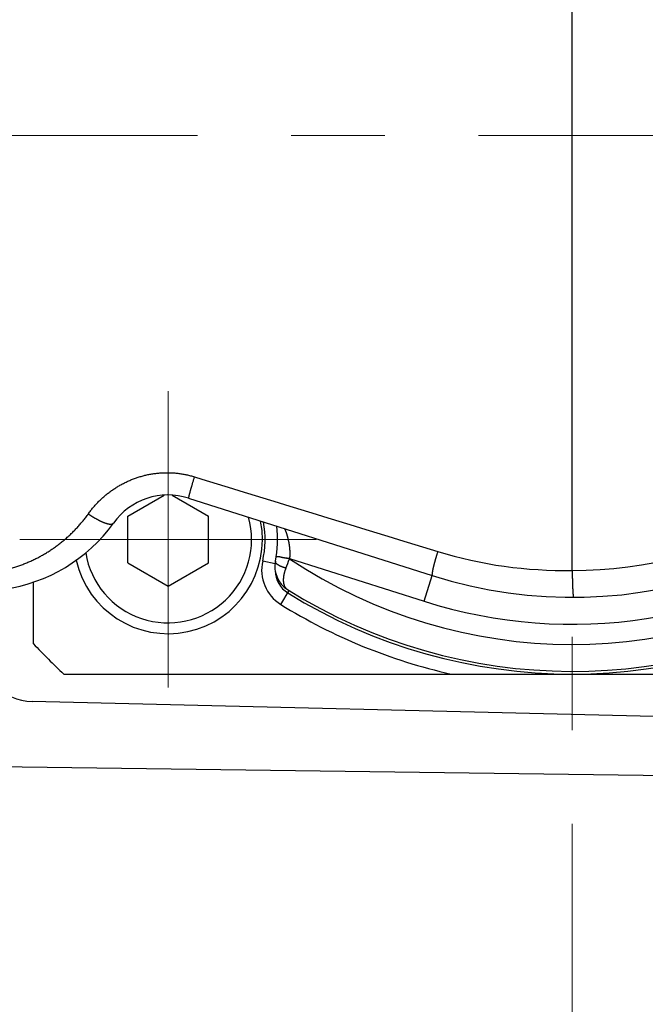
# Model space of a CAD drawing. Header units: millimetres. Extents: x 0 to 1300, y 0 to 891.
# Tile 33 of 142: x 578 to 601, y 265 to 302. Entities that reach past the tile are written whole.
import ezdxf

# ---------------------------------------------------------------- set-up
doc = ezdxf.new("R2010")
doc.units = ezdxf.units.MM
doc.header["$LTSCALE"] = 0.547069
doc.linetypes.add('CENTER', pattern=[50.8, 31.75, -6.35, 6.35, -6.35])
for name, color, linetype in [('NoLayerName_001', 7, 'Continuous'), ('NoLayerName_004', 7, 'Continuous'), ('NoLayerName_007', 7, 'Continuous')]:
    doc.layers.add(name, color=color, linetype=linetype)
doc.styles.get("Standard").update_dxf_attribs({"font": 'txt', "bigfont": 'extfont2'})
doc.dimstyles.get("Standard").update_dxf_attribs({"dimtxt": 2.5, "dimasz": 2.5, "dimexe": 1, "dimexo": 1, "dimtad": 1, "dimdec": 3, "dimzin": 0, "dimdsep": 46, "dimtxsty": 'Standard', "dimcen": 2.5, "dimadec": 3, "dimazin": 0, "dimtfac": 0.75, "dimtdec": 3, "dimtmove": 0, "dimatfit": 3, "dimfxl": 1, "dimarcsym": 0})

# ---------------------------------------------------------------- blocks, each defined once
blk = doc.blocks.new('_OPEN30')
at = {"color": 0, "linetype": 'ByBlock', "lineweight": -2}
for p, q in [((-1, 0.267949), (0, 0)), ((0, 0), (-1, -0.267949)), ((0, 0), (-1, 0))]:
    blk.add_line(p, q, dxfattribs=at)
blk = doc.blocks.new('*D146')
at = {"layer": 'Defpoints', "color": 0}
for p in [(522.504, 297.502), (522.604, 297.502), (598.115, 254.671), (598.115, 254.571), (542.72, 201.555)]:
    blk.add_point(p, dxfattribs=at)
at = {"layer": 'NoLayerName_001', "color": 0, "linetype": 'Continuous', "lineweight": 13}
for p, q in [((519.504, 297.502), (484.326, 297.502)), ((598.115, 251.571), (598.115, 183.713))]:
    blk.add_line(p, q, dxfattribs=at)
blk.add_arc((598.115, 297.502), 110.789, 182.32738, 267.67262, dxfattribs=at)
at = {"layer": 'NoLayerName_001', "color": 0, "lineweight": 13, "xscale": 4.5, "yscale": 4.5, "zscale": 4.5}
for p, rotation in [((487.326, 297.502), 91.16369187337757), ((598.115, 186.713), 358.8363081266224)]:
    blk.add_blockref('_OPEN30', p, dxfattribs=dict(at, rotation=rotation))
at = {"layer": 'NoLayerName_001', "color": 0, "lineweight": 13, "insert": (513.056, 239.647), "char_height": 9.6, "attachment_point": 5, "rotation": 304.2224}
blk.add_mtext('\\W0.8594;90%%d', dxfattribs=at)
blk = doc.blocks.new('DIM_0002')
at = {"color": 3, "linetype": 'Continuous', "lineweight": 13}
blk.add_arc((67.226, 70.226), 67.226, 0, 270, dxfattribs=at)

msp = doc.modelspace()

# ---------------------------------------------------------------- linework, layer by layer
at = {"layer": 'NoLayerName_001', "color": 60, "linetype": 'CENTER', "lineweight": 13}
msp.add_line((598.1146, 254.5707), (598.1146, 328.8987), dxfattribs=at)
at = {"layer": 'NoLayerName_001', "color": 4, "linetype": 'CENTER', "lineweight": 13}
msp.add_line((611.9999, 297.5016), (522.5043, 297.5016), dxfattribs=at)
at = {"layer": 'NoLayerName_001', "color": 110, "linetype": 'CENTER', "lineweight": 13}
for p, q in [((583.1146, 288.0016), (583.1146, 277.0016)), ((577.6146, 282.5016), (588.6146, 282.5016))]:
    msp.add_line(p, q, dxfattribs=at)
at = {"layer": 'NoLayerName_001', "color": 7, "linetype": 'Continuous', "lineweight": 25}
for p, q in [((581.6146, 283.3677), (582.9647, 284.1471)), ((583.2645, 284.1471), (584.6146, 283.3677)), ((581.6146, 281.6356), (581.6146, 283.3677)), ((584.6146, 281.6356), (584.6146, 283.3677)), ((581.6146, 281.6356), (583.1146, 280.7696)), ((583.1146, 280.7696), (584.6146, 281.6356)), ((617.067, 275.5504), (578.067, 276.479)), ((541.6415, 274.5457), (617.0876, 273.529))]:
    msp.add_line(p, q, dxfattribs=at)
for centre, radius, start, end in [((583.1146, 282.5016), 3.5, 192.80257, 11.23296), ((583.1146, 282.5016), 3.1, 189.30562, 15.39634), ((578.1146, 278.4784), 2, 180, 268.63607)]:
    msp.add_arc(centre, radius, start, end, dxfattribs=at)
at = {"layer": 'NoLayerName_004', "color": 30, "linetype": 'Continuous', "lineweight": 25}
for p, q in [((598.1146, 281.3516), (598.1146, 313.6516)), ((583.8721, 284.0341), (592.918, 281.1579))]:
    msp.add_line(p, q, dxfattribs=at)
for centre, radius, start, end in [((598.1146, 297.5016), 16.15, 270, 327.79993), ((598.1146, 297.5016), 17.15, 252.36152, 327.79993), ((1813.2936, 4266.0932), 4166.7035, 252.84208, 252.9719927), ((583.1146, 281.6516), 2.5, 72.36152, 144.38379), ((576.2046, 286.6016), 6, 277.78366, 324.38379), ((597.8173, 297.4258), 16.0766, 253.01046, 271.05966)]:
    msp.add_arc(centre, radius, start, end, dxfattribs=at)
for points, knots in [([(580.1525, 283.4511), (580.182, 283.4907), (580.2399, 283.5707), (580.3337, 283.6856), (580.4314, 283.7972), (580.5338, 283.9048), (580.6403, 284.0084), (580.751, 284.1076), (580.8655, 284.2023), (580.9839, 284.2923), (581.1057, 284.3773), (581.2309, 284.4573), (581.3592, 284.5321), (581.4904, 284.6015), (581.6244, 284.6655), (581.7608, 284.724), (581.8996, 284.7767), (582.0405, 284.8235), (582.1833, 284.8644), (582.3276, 284.8993), (582.4733, 284.9282), (582.6201, 284.9508), (582.7678, 284.9672), (582.9162, 284.9773), (583.0649, 284.981), (583.2136, 284.9782), (583.3622, 284.969), (583.5101, 284.9535), (583.6572, 284.9317), (583.803, 284.9035), (583.9474, 284.8698), (584.042, 284.8412), (584.0895, 284.8277)], [0, 0, 0, 0, 0.1480036, 0.2962164, 0.4445937, 0.5930905, 0.7416633, 0.8902712, 1.038878, 1.1874547, 1.3359925, 1.4844944, 1.6329634, 1.7814036, 1.9298214, 2.0782265, 2.2266335, 2.3750572, 2.5235006, 2.6719654, 2.8204549, 2.9689754, 3.1175381, 3.2661597, 3.4148617, 3.5636283, 3.7124078, 3.8611446, 4.009782, 4.1582647, 4.3065405, 4.454563, 4.454563, 4.454563, 4.454563]), ([(584.0895, 284.8277), (584.084, 284.8102), (584.0731, 284.7752), (584.057, 284.7227), (584.0409, 284.6701), (584.0263, 284.6219), (584.0131, 284.578), (584.0013, 284.5386), (583.9896, 284.499), (583.9793, 284.4639), (583.9703, 284.4331), (583.9626, 284.4067), (583.955, 284.3803), (583.9475, 284.3539), (583.94, 284.3275), (583.9326, 284.301), (583.9252, 284.2745), (583.9192, 284.2525), (583.9144, 284.2348), (583.9108, 284.2215), (583.9073, 284.2083), (583.9038, 284.195), (583.9004, 284.1817), (583.8969, 284.1683), (583.8935, 284.155), (583.8902, 284.1416), (583.887, 284.1283), (583.8838, 284.1149), (583.8808, 284.1015), (583.8778, 284.0882), (583.875, 284.0747), (583.8728, 284.0612), (583.8699, 284.0476), (583.8717, 284.0386), (583.8721, 284.0341)], [0, 0, 0, 0, 0.0549528, 0.10990564, 0.16485902, 0.2198131, 0.26102838, 0.30224263, 0.34345526, 0.38466726, 0.41214298, 0.43962058, 0.46710097, 0.49458422, 0.522067, 0.54954519, 0.57701473, 0.60447229, 0.61819873, 0.63192692, 0.64565946, 0.65939899, 0.67314814, 0.68690961, 0.70068427, 0.7144613, 0.72822529, 0.74196108, 0.75565386, 0.76929478, 0.78301046, 0.79699965, 0.81037049, 0.8240684, 0.8240684, 0.8240684, 0.8240684]), ([(576.0288, 281.242), (576.0825, 281.2441), (576.1901, 281.2469), (576.3512, 281.2589), (576.512, 281.2754), (576.6722, 281.2972), (576.8318, 281.324), (576.9904, 281.356), (577.148, 281.3929), (577.3043, 281.4348), (577.4591, 281.4815), (577.6123, 281.5331), (577.7639, 281.5895), (577.9136, 281.6504), (578.0613, 281.716), (578.2069, 281.7861), (578.3503, 281.8606), (578.4913, 281.9395), (578.6299, 282.0227), (578.7659, 282.1101), (578.8991, 282.2015), (579.0296, 282.297), (579.1571, 282.3964), (579.2815, 282.4996), (579.4028, 282.6067), (579.5208, 282.7173), (579.6353, 282.8315), (579.7464, 282.9491), (579.8538, 283.0699), (579.9574, 283.1939), (580.0576, 283.3206), (580.1206, 283.4078), (580.1525, 283.4511)], [0, 0, 0, 0, 0.1613513, 0.3228509, 0.4844734, 0.64619, 0.8079692, 0.9697772, 1.1315793, 1.2933403, 1.4550479, 1.6167143, 1.7783504, 1.9399646, 2.101563, 2.2631502, 2.4247292, 2.5863033, 2.7478795, 2.9094648, 3.071065, 3.2326855, 3.3943311, 3.5560066, 3.717717, 3.8794535, 4.0411918, 4.2029055, 4.3645676, 4.5261507, 4.6876279, 4.848973, 4.848973, 4.848973, 4.848973]), ([(580.1525, 283.4511), (580.1606, 283.4455), (580.1767, 283.4343), (580.201, 283.4178), (580.2254, 283.4014), (580.2499, 283.3853), (580.2746, 283.3693), (580.2994, 283.3535), (580.3244, 283.338), (580.3494, 283.3226), (580.3746, 283.3075), (580.4, 283.2926), (580.4254, 283.2779), (580.451, 283.2634), (580.4767, 283.2491), (580.5025, 283.2351), (580.5285, 283.2214), (580.5546, 283.2079), (580.5808, 283.1948), (580.6073, 283.1821), (580.634, 283.1697), (580.6608, 283.1577), (580.6879, 283.1462), (580.7152, 283.1351), (580.7428, 283.1246), (580.7706, 283.1146), (580.7986, 283.1052), (580.8267, 283.0965), (580.8548, 283.0886), (580.883, 283.0815), (580.9114, 283.0756), (580.9408, 283.0714), (580.9713, 283.0694), (581.0028, 283.0701), (581.0333, 283.0754), (581.0624, 283.0857), (581.0752, 283.101), (581.0823, 283.1075)], [0, 0, 0, 0, 0.0293835, 0.0587728, 0.0881668, 0.1175641, 0.1469635, 0.1763638, 0.205764, 0.235163, 0.2645598, 0.2939534, 0.323343, 0.3527278, 0.382107, 0.4114806, 0.4408499, 0.470217, 0.4995855, 0.5289599, 0.5583461, 0.5877514, 0.6171845, 0.6466558, 0.6761773, 0.7057555, 0.7353235, 0.7647746, 0.7940059, 0.8229318, 0.851776, 0.8811448, 0.9117619, 0.943674, 0.9751102, 1.0048425, 1.0335416, 1.0335416, 1.0335416, 1.0335416]), ([(593.1197, 282.0508), (593.1157, 282.0377), (593.1076, 282.0117), (593.0957, 281.9725), (593.0858, 281.9398), (593.078, 281.9136), (593.0722, 281.894), (593.0664, 281.8744), (593.0607, 281.8547), (593.0549, 281.835), (593.0493, 281.8154), (593.0436, 281.7957), (593.038, 281.776), (593.0325, 281.7563), (593.027, 281.7366), (593.0215, 281.7168), (593.016, 281.6971), (593.0107, 281.6774), (593.0053, 281.6576), (593, 281.6378), (592.9948, 281.618), (592.9896, 281.5982), (592.9844, 281.5784), (592.9794, 281.5585), (592.9743, 281.5386), (592.9694, 281.5187), (592.9645, 281.4988), (592.9597, 281.4789), (592.955, 281.459), (592.9504, 281.4391), (592.9458, 281.4192), (592.9414, 281.3993), (592.9371, 281.3794), (592.9329, 281.3594), (592.9288, 281.3393), (592.925, 281.319), (592.9213, 281.2985), (592.9179, 281.278), (592.9148, 281.2577), (592.9121, 281.238), (592.9108, 281.2249), (592.9101, 281.2185)], [0, 0, 0, 0, 0.04095604, 0.08191597, 0.12287787, 0.14335897, 0.16383986, 0.18432032, 0.20480011, 0.22527902, 0.24575683, 0.26623334, 0.28670833, 0.3071816, 0.32765295, 0.34812219, 0.36858922, 0.38905514, 0.40952183, 0.42999119, 0.45046516, 0.47094569, 0.49143474, 0.51193433, 0.53244479, 0.55295878, 0.5734668, 0.59395937, 0.61442707, 0.63486051, 0.65525052, 0.67560559, 0.69596908, 0.71638887, 0.73691338, 0.75759168, 0.7784492, 0.79930762, 0.81988748, 0.83991083, 0.85921776, 0.85921776, 0.85921776, 0.85921776]), ([(592.9101, 281.2185), (592.9097, 281.2119), (592.9092, 281.198), (592.9069, 281.1764), (592.9152, 281.164), (592.918, 281.1579)], [0, 0, 0, 0, 0.019790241, 0.042224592, 0.062479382, 0.062479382, 0.062479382, 0.062479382]), ([(598.1146, 281.3516), (598.1146, 281.3405), (598.1146, 281.3182), (598.1148, 281.2847), (598.115, 281.2512), (598.1153, 281.2177), (598.1156, 281.1843), (598.1161, 281.1508), (598.1166, 281.1173), (598.1171, 281.0838), (598.1179, 281.0448), (598.1188, 281.0002), (598.1198, 280.9555), (598.1208, 280.9165), (598.1217, 280.883), (598.1227, 280.8496), (598.1238, 280.8161), (598.125, 280.7826), (598.1262, 280.7492), (598.1274, 280.7213), (598.1284, 280.699), (598.1291, 280.6823), (598.1299, 280.6656), (598.1308, 280.6489), (598.1316, 280.6321), (598.1326, 280.6154), (598.1335, 280.5987), (598.1345, 280.582), (598.1356, 280.5653), (598.1367, 280.5486), (598.1379, 280.5319), (598.1392, 280.5152), (598.1405, 280.4985), (598.1419, 280.4818), (598.1435, 280.4651), (598.1452, 280.4485), (598.147, 280.4319), (598.149, 280.4153), (598.1513, 280.3987), (598.1535, 280.3876), (598.1544, 280.382)], [0, 0, 0, 0, 0.0334773, 0.06695466, 0.10043214, 0.13390978, 0.16738758, 0.20086549, 0.23434344, 0.26782131, 0.30129897, 0.35151478, 0.40172936, 0.43520528, 0.46868153, 0.50215884, 0.53563796, 0.56911968, 0.60260304, 0.63608479, 0.65282404, 0.66956166, 0.68629726, 0.70303047, 0.71976105, 0.73649019, 0.7532199, 0.76995218, 0.78668914, 0.80343288, 0.82018561, 0.83694949, 0.85372169, 0.87049074, 0.88724458, 0.9039716, 0.92066064, 0.93731607, 0.95407573, 0.97103667, 0.97103667, 0.97103667, 0.97103667]), ([(598.1544, 280.382), (598.1556, 280.3767), (598.1565, 280.3654), (598.1635, 280.3565), (598.1663, 280.3517)], [0, 0, 0, 0, 0.016310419, 0.032952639, 0.032952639, 0.032952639, 0.032952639])]:
    msp.add_open_spline(points, degree=3, knots=knots, dxfattribs=at)
at = {"layer": 'NoLayerName_004', "color": 8, "linetype": 'Continuous', "lineweight": 25}
msp.add_open_spline([(592.9101, 281.2185), (592.9097, 281.2119), (592.9092, 281.198), (592.9069, 281.1764), (592.9152, 281.164), (592.918, 281.1579)], degree=3, knots=[0, 0, 0, 0, 0.019790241, 0.042224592, 0.062479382, 0.062479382, 0.062479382, 0.062479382], dxfattribs=at)
at = {"layer": 'NoLayerName_004', "color": 7, "linetype": 'Continuous', "lineweight": 25}
msp.add_open_spline([(598.1544, 280.382), (598.1556, 280.3767), (598.1565, 280.3654), (598.1635, 280.3565), (598.1663, 280.3517)], degree=3, knots=[0, 0, 0, 0, 0.016310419, 0.032952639, 0.032952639, 0.032952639, 0.032952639], dxfattribs=at)
at = {"layer": 'NoLayerName_007', "color": 30, "linetype": 'Continuous', "lineweight": 25}
for p, q in [((587.0836, 281.5933), (586.6239, 281.6985)), ((587.2671, 281.8483), (587.1277, 281.8657)), ((587.6223, 281.7924), (587.2671, 281.8483)), ((587.6223, 281.7924), (592.615, 280.2049)), ((578.1146, 278.627), (578.1146, 280.9167)), ((592.615, 280.2049), (592.918, 281.1579)), ((587.2943, 280.0898), (587.6124, 280.6016)), ((579.24, 277.5016), (616.9892, 277.5016))]:
    msp.add_line(p, q, dxfattribs=at)
for centre, radius, start, end in [((583.1146, 282.5016), 3.6, 347.109, 10.35313), ((583.1146, 282.5016), 4.0632, 348.45603, 6.9417), ((598.1146, 297.5016), 18.15, 252.36152, 305.11141), ((588.0861, 281.3638), 1.5, 167.109, 238.14187), ((588.0754, 281.4884), 1, 168.45603, 237.91508), ((570.9172, 288.129), 17.8686, 338.00718, 339.19602), ((583.1146, 282.5016), 4.5632, 350.93324, 351.05805), ((598.1146, 297.5016), 18.9, 236.27357, 303.51886), ((588.0861, 281.3638), 1, 181.30043, 238.14187), ((598.1146, 297.5016), 19.9, 237.91508, 301.71918), ((598.1146, 297.5016), 20, 238.14187, 301.85813), ((598.1146, 297.5016), 20.5, 238.14187, 257.31962), ((598.1146, 297.5016), 27.5, 223.34176, 226.65824)]:
    msp.add_arc(centre, radius, start, end, dxfattribs=at)
for points, knots in [([(587.4418, 282.8991), (587.4453, 282.8903), (587.4522, 282.8728), (587.4606, 282.8508), (587.4673, 282.8331), (587.4721, 282.8198), (587.4769, 282.8065), (587.4817, 282.7932), (587.4863, 282.7799), (587.491, 282.7665), (587.4955, 282.7531), (587.5, 282.7397), (587.5044, 282.7263), (587.5088, 282.7128), (587.5131, 282.6994), (587.5173, 282.6859), (587.5214, 282.6723), (587.5255, 282.6588), (587.5295, 282.6452), (587.5334, 282.6317), (587.5373, 282.6181), (587.5411, 282.6044), (587.5448, 282.5908), (587.5484, 282.5771), (587.552, 282.5634), (587.5555, 282.5497), (587.5589, 282.536), (587.5622, 282.5223), (587.5655, 282.5085), (587.5687, 282.4947), (587.5718, 282.4809), (587.5749, 282.4671), (587.5778, 282.4533), (587.5807, 282.4395), (587.5835, 282.4256), (587.5862, 282.4117), (587.5889, 282.3978), (587.5915, 282.3839), (587.594, 282.37), (587.5964, 282.3561), (587.5979, 282.3468), (587.5987, 282.3421)], [0, 0, 0, 0, 0.02825684, 0.05652066, 0.07075605, 0.08489772, 0.0989969, 0.11310391, 0.12723606, 0.14138376, 0.15553666, 0.16968527, 0.18382769, 0.1979661, 0.21210274, 0.2262398, 0.24037858, 0.25451871, 0.26865966, 0.28280092, 0.29694196, 0.31108253, 0.32522278, 0.3393629, 0.35350308, 0.36764353, 0.38178444, 0.39592579, 0.41006754, 0.42420961, 0.43835196, 0.45249454, 0.46663731, 0.48078025, 0.49492332, 0.5090665, 0.52320978, 0.53735315, 0.55149661, 0.56564013, 0.57978368, 0.57978368, 0.57978368, 0.57978368]), ([(587.5987, 282.3421), (587.5994, 282.3374), (587.601, 282.3281), (587.6031, 282.3142), (587.6052, 282.3002), (587.6072, 282.2862), (587.6091, 282.2722), (587.611, 282.2581), (587.6127, 282.2441), (587.6144, 282.2301), (587.616, 282.216), (587.6175, 282.2019), (587.6189, 282.1879), (587.6202, 282.1738), (587.6214, 282.1597), (587.6226, 282.1456), (587.6237, 282.1315), (587.6247, 282.1174), (587.6255, 282.1033), (587.6264, 282.0892), (587.6271, 282.075), (587.6277, 282.0609), (587.6282, 282.0468), (587.6287, 282.0326), (587.629, 282.0185), (587.6293, 282.0043), (587.6295, 281.9902), (587.6296, 281.976), (587.6296, 281.9619), (587.6295, 281.9478), (587.6293, 281.9336), (587.629, 281.9195), (587.6287, 281.9053), (587.6282, 281.8912), (587.6276, 281.877), (587.627, 281.8629), (587.6263, 281.8488), (587.6254, 281.8347), (587.6245, 281.8206), (587.6235, 281.8065), (587.6227, 281.7971), (587.6223, 281.7924)], [0, 0, 0, 0, 0.01414355, 0.02828707, 0.04243057, 0.05657402, 0.07071742, 0.08486079, 0.09900413, 0.11314746, 0.12729081, 0.1414342, 0.15557767, 0.16972123, 0.18386487, 0.1980086, 0.21215242, 0.22629634, 0.24044037, 0.25458455, 0.26872891, 0.28287347, 0.29701829, 0.31116341, 0.32530888, 0.33945478, 0.35360116, 0.36774798, 0.38189507, 0.3960423, 0.41018951, 0.42433658, 0.43848337, 0.45262975, 0.4667756, 0.48092081, 0.49506526, 0.50920885, 0.52335148, 0.53749306, 0.5516335, 0.5516335, 0.5516335, 0.5516335]), ([(587.4855, 281.4374), (587.481, 281.4385), (587.472, 281.4408), (587.4585, 281.4444), (587.4451, 281.4482), (587.4317, 281.4521), (587.4183, 281.4561), (587.405, 281.4603), (587.3918, 281.4646), (587.3785, 281.4691), (587.3654, 281.4737), (587.3522, 281.4785), (587.3392, 281.4834), (587.3262, 281.4884), (587.3132, 281.4937), (587.3003, 281.4991), (587.2875, 281.5046), (587.2748, 281.5104), (587.2622, 281.5164), (587.2497, 281.5226), (587.2373, 281.5291), (587.225, 281.5358), (587.213, 281.5428), (587.201, 281.5501), (587.1893, 281.5577), (587.1777, 281.5656), (587.1665, 281.5738), (587.1555, 281.5824), (587.1449, 281.5914), (587.1347, 281.6008), (587.125, 281.6109), (587.116, 281.6219), (587.108, 281.634), (587.1013, 281.6469), (587.0966, 281.6605), (587.0939, 281.6746), (587.0954, 281.6839), (587.0957, 281.6885)], [0, 0, 0, 0, 0.01394635, 0.02789449, 0.04184419, 0.05579529, 0.06974773, 0.0837015, 0.09765669, 0.11161347, 0.12557211, 0.13953295, 0.15349643, 0.16746309, 0.18143326, 0.19540504, 0.20937597, 0.22334441, 0.23730956, 0.25127162, 0.26523183, 0.27919254, 0.29315731, 0.307131, 0.32111937, 0.3351141, 0.34908991, 0.36302411, 0.37689875, 0.39073519, 0.40464541, 0.41879746, 0.43334143, 0.44800939, 0.462455, 0.47652655, 0.49038178, 0.49038178, 0.49038178, 0.49038178]), ([(587.2671, 281.8483), (587.2655, 281.8483), (587.2624, 281.8484), (587.2577, 281.8486), (587.253, 281.8488), (587.2484, 281.849), (587.2437, 281.8492), (587.239, 281.8495), (587.2343, 281.8497), (587.2296, 281.85), (587.2249, 281.8502), (587.2202, 281.8505), (587.2154, 281.8508), (587.2106, 281.8512), (587.2058, 281.8515), (587.2009, 281.8519), (587.196, 281.8522), (587.1912, 281.8526), (587.1864, 281.853), (587.1816, 281.8535), (587.1769, 281.8539), (587.1723, 281.8544), (587.1679, 281.855), (587.1635, 281.8555), (587.1593, 281.8561), (587.1551, 281.8568), (587.1508, 281.8575), (587.1461, 281.8584), (587.1409, 281.8594), (587.1357, 281.8607), (587.1297, 281.8612), (587.1285, 281.8646), (587.1277, 281.8657)], [0, 0, 0, 0, 0.00471041, 0.00940506, 0.01408884, 0.01876666, 0.02344341, 0.02812398, 0.03281329, 0.03751625, 0.04223776, 0.04698275, 0.05175613, 0.05656282, 0.06140759, 0.06628522, 0.07117497, 0.07605478, 0.08090263, 0.08569658, 0.09041471, 0.09503522, 0.0995364, 0.10389666, 0.10811681, 0.11232146, 0.11667828, 0.12135513, 0.12651982, 0.13233906, 0.13818713, 0.14223188, 0.14223188, 0.14223188, 0.14223188]), ([(587.6208, 281.7825), (587.6113, 281.7841), (587.5876, 281.7879), (587.5592, 281.7926), (587.5355, 281.7963), (587.5213, 281.7986), (587.4928, 281.8029), (587.4643, 281.807), (587.4359, 281.8115), (587.4217, 281.8137), (587.4074, 281.8161), (587.3932, 281.8185), (587.379, 281.8211), (587.3649, 281.8239), (587.3508, 281.8267), (587.3367, 281.8298), (587.3226, 281.833), (587.3086, 281.8365), (587.2947, 281.8402), (587.2809, 281.844), (587.2717, 281.8469), (587.2671, 281.8483)], [0, 0, 0, 0, 0.0287943, 0.07198572, 0.08638076, 0.10077404, 0.11516564, 0.17274189, 0.18714534, 0.20155559, 0.21597222, 0.23039228, 0.24481302, 0.25923213, 0.27364783, 0.28805891, 0.30246479, 0.31686564, 0.33126238, 0.34565678, 0.36005154, 0.36005154, 0.36005154, 0.36005154]), ([(587.4855, 281.4373), (587.482, 281.4285), (587.475, 281.4109), (587.465, 281.3842), (587.4555, 281.3573), (587.4465, 281.3302), (587.438, 281.3029), (587.4301, 281.2755), (587.4228, 281.2479), (587.4161, 281.2202), (587.4101, 281.1923), (587.4047, 281.1642), (587.4, 281.1361), (587.396, 281.1078), (587.3929, 281.0794), (587.3907, 281.0509), (587.3894, 281.0224), (587.3891, 280.9938), (587.3898, 280.9652), (587.3917, 280.9367), (587.3948, 280.9082), (587.3991, 280.8798), (587.405, 280.8517), (587.4125, 280.8241), (587.4218, 280.797), (587.4331, 280.7706), (587.4465, 280.745), (587.462, 280.7206), (587.4796, 280.6976), (587.4992, 280.6765), (587.5205, 280.6571), (587.5365, 280.6466), (587.5442, 280.6411)], [0, 0, 0, 0, 0.02849222, 0.05700264, 0.08552539, 0.11405577, 0.14259036, 0.17112708, 0.19966524, 0.22820567, 0.25675073, 0.28530439, 0.31386808, 0.34243285, 0.37099175, 0.39954289, 0.42808991, 0.45664238, 0.48521628, 0.51383437, 0.54251359, 0.57121244, 0.59988826, 0.62852658, 0.65714568, 0.68580118, 0.71458699, 0.74351163, 0.77244624, 0.80128406, 0.82996484, 0.85848939, 0.85848939, 0.85848939, 0.85848939])]:
    msp.add_open_spline(points, degree=3, knots=knots, dxfattribs=at)

# ---------------------------------------------------------------- block references
at = {"layer": 'NoLayerName_001', "color": 3, "linetype": 'Continuous', "lineweight": 13}
msp.add_blockref('DIM_0002', (530.8889, 227.276), dxfattribs=at)

# ---------------------------------------------------------------- dimensions: what is measured, and where the dimension line sits
dim = msp.add_angular_dim_2l(base=(542.72, 201.5555), line1=((598.1146, 254.5707), (598.1146, 254.6707)), line2=((522.5043, 297.5016), (522.6043, 297.5016)), text='\\W0.8594;<>', dimstyle='Standard', override={"dimtxt": 9.6, "dimasz": 4.5, "dimexe": 3, "dimexo": 3, "dimgap": 3, "dimblk": 'OPEN30', "dimclrd": 0, "dimclre": 0, "dimclrt": 0, "dimazin": 2, "dimtp": 0, "dimtm": 0, "dimlwd": 13, "dimlwe": 13}, dxfattribs=at)
dim.commit()
dim.dimension.update_dxf_attribs({"geometry": '*D146', "text_midpoint": (506.5074, 235.1932), "dimtype": 162})

doc.saveas('drawing.dxf')
